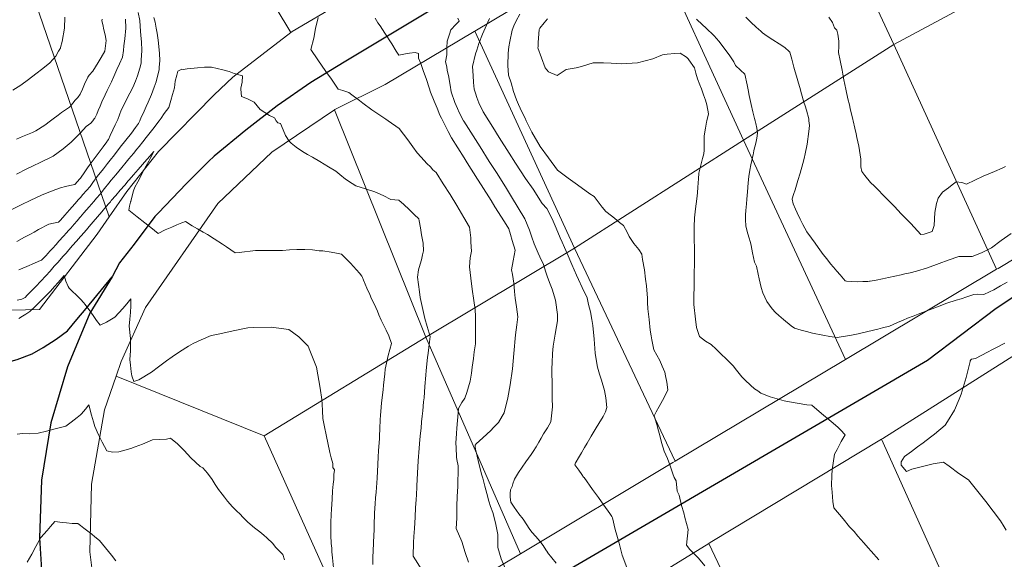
# Model space of a CAD drawing. Header units: inches. Extents: x 11351264 to 11356330, y 6702313 to 6706468.
# Tile 62 of 160: x 11352467 to 11352997, y 6704764 to 6705054. Entities that reach past the tile are written whole.
import ezdxf

# ---------------------------------------------------------------- set-up
doc = ezdxf.new("R2010")
doc.units = ezdxf.units.IN
doc.header["$MEASUREMENT"] = 0
doc.layers.add('Shumate_Contours_clip1', color=7, linetype='Continuous', lineweight=0)
doc.layers.add('Shumate_Parcels_clip1', color=7, linetype='Continuous', lineweight=0)
doc.layers.add('Shumate_Streets_clip1', color=7, linetype='Continuous')

msp = doc.modelspace()

# ---------------------------------------------------------------- linework, layer by layer
at = {"layer": 'Shumate_Contours_clip1'}
for points, elevation in [([(11352531.02, 6705058.17), (11352531.98, 6705054), (11352532.17, 6705050.93), (11352532.36, 6705048.27), (11352532.57, 6705045.95), (11352532.81, 6705042.53), (11352532.98, 6705037.77), (11352532.76, 6705032.58), (11352532.64, 6705030.91), (11352531.95, 6705028.29), (11352530.78, 6705024.22), (11352529.62, 6705021.37), (11352528.16, 6705017.94), (11352526.61, 6705014.86), (11352525.04, 6705011.87), (11352523.13, 6705008.07), (11352521.98, 6705005.77), (11352521.07, 6705003.17), (11352520.12, 6705000.59), (11352519.83, 6705000), (11352518.71, 6704997.73), (11352517.46, 6704995.13), (11352516.03, 6704992.02), (11352515.11, 6704989.82), (11352514.42, 6704988.93), (11352514.2, 6704988.65), (11352512.25, 6704986.02), (11352510.09, 6704983.13), (11352507.93, 6704980.24), (11352505.77, 6704977.35), (11352505.24, 6704976.67), (11352503.79, 6704974.58), (11352502.33, 6704972.49), (11352500, 6704969.13), (11352499.75, 6704968.77), (11352496.97, 6704965.62), (11352494.28, 6704965.13), (11352492.04, 6704964.66), (11352489.26, 6704963.86), (11352486.67, 6704963.08), (11352484.47, 6704962.15), (11352479.48, 6704960.08), (11352472.97, 6704957.09), (11352468.54, 6704954.86), (11352463.07, 6704952.16)], 1432), ([(11352491.53, 6705055.7), (11352491.34, 6705049.89), (11352490.23, 6705042.73), (11352489.32, 6705039.48), (11352489.28, 6705039.12), (11352489.12, 6705038.86), (11352488.94, 6705038.48), (11352488.27, 6705037.38), (11352486.67, 6705034.67), (11352483.47, 6705031.2), (11352479.82, 6705028.17), (11352476.08, 6705025.22), (11352472.01, 6705022.24), (11352468, 6705019.2), (11352463.58, 6705016.54)], 1438), ([(11352511.77, 6705054.65), (11352511.54, 6705053.85), (11352512.05, 6705051.85), (11352512.67, 6705048.98), (11352513.33, 6705046.16), (11352513.88, 6705043.2), (11352513.12, 6705037.45), (11352511.13, 6705034.03), (11352509.57, 6705031.43), (11352506.7, 6705026.66), (11352504.64, 6705024.6), (11352503.92, 6705023.54), (11352502.15, 6705019.71), (11352501.03, 6705017.05), (11352500, 6705014.63), (11352499.9, 6705014.39), (11352498.64, 6705012.58), (11352497.18, 6705011), (11352494.62, 6705007.78), (11352494.41, 6705007.64), (11352494.09, 6705007.27), (11352489.88, 6705004.4), (11352488.04, 6705003.06), (11352485.33, 6705001.05), (11352483.95, 6705000), (11352480.84, 6704997.61), (11352476.02, 6704994.64), (11352474.16, 6704993.75), (11352468.74, 6704991.52), (11352465.5, 6704990.15)], 1436), ([(11352524.32, 6705054.67), (11352524.41, 6705049.79), (11352523.88, 6705044.1), (11352523.45, 6705040.36), (11352523.15, 6705037.74), (11352522.69, 6705034.24), (11352521.08, 6705030.69), (11352519.51, 6705027.65), (11352517.95, 6705023.79), (11352516.7, 6705020.97), (11352515.85, 6705019.13), (11352514.44, 6705016.33), (11352513.29, 6705014), (11352511.47, 6705010.2), (11352510.55, 6705007.85), (11352509.62, 6705005.5), (11352508.78, 6705003.61), (11352507.75, 6705001.45), (11352507.62, 6705001.15), (11352507.47, 6705000.95), (11352506.66, 6705000), (11352505.54, 6704998.7), (11352503.11, 6704996.82), (11352500, 6704993.53), (11352498.89, 6704992.36), (11352494.97, 6704988.43), (11352490.75, 6704984.85), (11352487.95, 6704982.92), (11352485.26, 6704981.02), (11352478.25, 6704977.5), (11352474.63, 6704975.7), (11352471.19, 6704974.03), (11352465.65, 6704971.27)], 1434), ([(11352539.52, 6705055.57), (11352540.15, 6705053.04), (11352540.8, 6705049.82), (11352541.28, 6705047.06), (11352541.79, 6705043.45), (11352542.23, 6705039.89), (11352542.56, 6705036.18), (11352542.72, 6705032.48), (11352542.42, 6705028.71), (11352542.34, 6705027.72), (11352542.34, 6705027.68), (11352542.33, 6705027.66), (11352542.33, 6705027.63), (11352540.71, 6705021), (11352539.65, 6705018.05), (11352538.21, 6705014.13), (11352536.39, 6705009.93), (11352535.37, 6705007.63), (11352534.3, 6705005.15), (11352532.52, 6705001.33), (11352532.18, 6705000.41), (11352531.99, 6705000), (11352531.31, 6704998.5), (11352529.64, 6704996.3), (11352527.42, 6704993.35), (11352524.45, 6704989.52), (11352521.45, 6704985.7), (11352518.26, 6704981.74), (11352515.98, 6704978.82), (11352514.58, 6704977), (11352512.35, 6704974.14), (11352509.09, 6704970.02), (11352506.68, 6704966.71), (11352505.17, 6704964.66), (11352503.21, 6704962.4), (11352501.36, 6704960.3), (11352500, 6704958.74), (11352499.03, 6704957.63), (11352496.94, 6704955.23), (11352494.16, 6704952.06), (11352491.55, 6704949.14), (11352489.25, 6704946.58), (11352488.14, 6704945.35), (11352485.48, 6704944.94), (11352482.98, 6704944.35), (11352477.48, 6704941.39), (11352475.08, 6704940.03), (11352473.14, 6704938.96), (11352469.97, 6704937.27), (11352465.75, 6704935.05)], 1430), ([(11352708.95, 6704762.44), (11352707.12, 6704767.72), (11352705.28, 6704773.56), (11352702.36, 6704780.6), (11352702.61, 6704786.17), (11352702.62, 6704792.63), (11352702.88, 6704797.87), (11352703.15, 6704803.11), (11352703.26, 6704807.08), (11352703.33, 6704809.64), (11352703.45, 6704814.37), (11352702.62, 6704817.66), (11352702.42, 6704818.92), (11352702.23, 6704824.08), (11352702.16, 6704826.57), (11352702.4, 6704831.77), (11352702.56, 6704834.59), (11352702.95, 6704838.61), (11352703.34, 6704842.82), (11352703.62, 6704845.2), (11352705.42, 6704848.33), (11352706.87, 6704850.71), (11352707.99, 6704853.79), (11352708.98, 6704856.83), (11352709.75, 6704859.84), (11352710.18, 6704862.06), (11352710.48, 6704864.1), (11352710.95, 6704867.35), (11352711.56, 6704872.02), (11352712, 6704875.69), (11352712.62, 6704879.91), (11352712.63, 6704884.15), (11352712.73, 6704888.22), (11352712.72, 6704892.68), (11352712.64, 6704896.12), (11352712.58, 6704896.9), (11352712.44, 6704898.45), (11352711.77, 6704903.3), (11352710.96, 6704909.33), (11352710.24, 6704915.36), (11352709.49, 6704921.38), (11352709.9, 6704926.29), (11352710.58, 6704929.89), (11352710.26, 6704934.68), (11352710.11, 6704937.05), (11352709.54, 6704942.76), (11352706.41, 6704947.94), (11352702.63, 6704954.4), (11352699.01, 6704960.25), (11352695.34, 6704966.1), (11352691.47, 6704972.18), (11352689.78, 6704973.66), (11352688.38, 6704975.2), (11352686.49, 6704976.96), (11352683.43, 6704980.48), (11352681.3, 6704982.79), (11352679.02, 6704985.93), (11352676.3, 6704989.68), (11352673.92, 6704992.81), (11352671.62, 6704995.8), (11352665.61, 6705000), (11352664.37, 6705000.86), (11352659.12, 6705004.5), (11352656.85, 6705005.89), (11352652.02, 6705009.52), (11352650.28, 6705010.82), (11352646.2, 6705013.87), (11352644.59, 6705015.11), (11352641.36, 6705016.25), (11352638.79, 6705017.08), (11352636.62, 6705020.15), (11352635.11, 6705022.3), (11352632.2, 6705026.43), (11352627.8, 6705032.7), (11352623.99, 6705038.25), (11352625.58, 6705044.45), (11352626.63, 6705049.56), (11352628, 6705055.53)], 1430), ([(11352728.73, 6704759.3), (11352726.5, 6704764.28), (11352724.71, 6704770.36), (11352724.72, 6704774.07), (11352724.7, 6704777.28), (11352723.5, 6704783.54), (11352722.04, 6704789.2), (11352720.71, 6704792.37), (11352719.91, 6704795.23), (11352718.76, 6704799.4), (11352717.68, 6704803.34), (11352717.11, 6704805.56), (11352716.58, 6704807.66), (11352716.01, 6704809.85), (11352715.41, 6704812.14), (11352714.57, 6704815.6), (11352713.51, 6704819.56), (11352712.63, 6704823.22), (11352712.48, 6704824.47), (11352712.51, 6704825.35), (11352713.12, 6704826.11), (11352716.59, 6704829.27), (11352720.9, 6704833.32), (11352722.47, 6704834.94), (11352725.03, 6704837.56), (11352727.1, 6704841.04), (11352728.2, 6704842.82), (11352730.03, 6704850.92), (11352731.33, 6704857.95), (11352732.59, 6704866.47), (11352733.33, 6704874.81), (11352734.21, 6704884.7), (11352734.95, 6704890.09), (11352735.48, 6704894.48), (11352734.76, 6704899.78), (11352733.97, 6704904.48), (11352733.69, 6704908.17), (11352733.39, 6704912.52), (11352732.6, 6704917.2), (11352732.11, 6704919.77), (11352732.91, 6704924.65), (11352734, 6704930.33), (11352732.51, 6704935.62), (11352731.52, 6704938.7), (11352730.58, 6704941.88), (11352728.28, 6704945.53), (11352723.14, 6704953.73), (11352721.09, 6704956.99), (11352715.67, 6704965.56), (11352713.8, 6704968.52), (11352708.22, 6704977.4), (11352706.58, 6704980), (11352699.78, 6704990.86), (11352698.07, 6704994.14), (11352696.37, 6704997.44), (11352695.04, 6705000), (11352694.31, 6705001.41), (11352693.54, 6705003.08), (11352692, 6705006.84), (11352690.47, 6705010.62), (11352688.54, 6705015.34), (11352687.83, 6705017.7), (11352686.33, 6705022.12), (11352685.53, 6705024.17), (11352684.78, 6705026.49), (11352683.2, 6705030.85), (11352682.01, 6705033.76), (11352682, 6705036.25), (11352680.14, 6705036.7), (11352677.1, 6705036.36), (11352675.07, 6705035.92), (11352671.37, 6705035.35), (11352670.01, 6705037.51), (11352667.58, 6705041.31), (11352663.9, 6705047.04), (11352661.29, 6705051.1), (11352660.2, 6705052.78), (11352658.63, 6705055.2)], 1432), ([(11352756.13, 6704761.83), (11352751.54, 6704767.73), (11352751.47, 6704767.79), (11352750.56, 6704769.1), (11352749.08, 6704771.37), (11352747.3, 6704773.72), (11352745.22, 6704776.26), (11352743.11, 6704778.62), (11352741.53, 6704780.63), (11352740.35, 6704782.48), (11352738.31, 6704785.5), (11352736.07, 6704788.44), (11352733.52, 6704792.13), (11352731.75, 6704794.82), (11352731.37, 6704797.34), (11352731.34, 6704799.37), (11352731.55, 6704801.38), (11352732.47, 6704803.18), (11352732.82, 6704804.51), (11352733.76, 6704807.1), (11352735.79, 6704810.64), (11352739.81, 6704816.48), (11352742.63, 6704820.4), (11352743.8, 6704822.06), (11352745.41, 6704824.58), (11352746.86, 6704827.05), (11352748.06, 6704829.13), (11352749.35, 6704831.44), (11352751.38, 6704834.75), (11352753.2, 6704838.05), (11352754.13, 6704845.97), (11352754.03, 6704850.5), (11352753.98, 6704853.41), (11352753.92, 6704860.09), (11352753.82, 6704863.08), (11352753.83, 6704866.58), (11352754.06, 6704869.72), (11352754.19, 6704874.76), (11352754.42, 6704878.68), (11352755.5, 6704885.16), (11352756.38, 6704889.32), (11352756.92, 6704892.37), (11352756.82, 6704895.69), (11352755.82, 6704903.39), (11352753.92, 6704909.37), (11352752.83, 6704912.02), (11352752.07, 6704914.34), (11352751.32, 6704916.36), (11352750.64, 6704918.5), (11352749.24, 6704922.68), (11352747.39, 6704926.78), (11352746.4, 6704928.81), (11352744.21, 6704933.77), (11352743.01, 6704937.4), (11352741.69, 6704941.15), (11352739.31, 6704947.15), (11352735.59, 6704953.22), (11352732.09, 6704959.12), (11352728.86, 6704964.35), (11352723.92, 6704972.09), (11352720.09, 6704978.13), (11352715.14, 6704985.91), (11352711.4, 6704991.85), (11352706.38, 6704999.76), (11352706.25, 6705000), (11352703.84, 6705004.43), (11352702.92, 6705006.6), (11352701.49, 6705009.89), (11352699.65, 6705015.54), (11352699.04, 6705019.19), (11352698.11, 6705024.3), (11352697.46, 6705027.1), (11352697.22, 6705029.1), (11352696.62, 6705031.78), (11352697.32, 6705035.48), (11352697.19, 6705039.31), (11352697.49, 6705042.78), (11352698.7, 6705046.62), (11352699.35, 6705048.93), (11352702.1, 6705051.81), (11352703.95, 6705053.63), (11352703.18, 6705055.18)], 1434), ([(11352794.14, 6704759.56), (11352791.73, 6704766.16), (11352789.97, 6704772.7), (11352787.93, 6704779.98), (11352786.39, 6704786.31), (11352786.09, 6704787), (11352784.94, 6704788.58), (11352781.73, 6704793.18), (11352778.85, 6704797.23), (11352775.72, 6704801.56), (11352771.13, 6704807.98), (11352770.91, 6704808.24), (11352769.88, 6704809.7), (11352768.3, 6704811.93), (11352766.22, 6704814.86), (11352766.6, 6704815.92), (11352766.82, 6704816.41), (11352768.09, 6704818.63), (11352769.68, 6704821.29), (11352771.36, 6704824.14), (11352772.74, 6704826.45), (11352775, 6704830.2), (11352777.73, 6704834.77), (11352779.17, 6704837.09), (11352781.4, 6704840.81), (11352782.76, 6704843.32), (11352783.49, 6704845.67), (11352782.89, 6704850.96), (11352782.11, 6704854.9), (11352780.62, 6704860.32), (11352779.51, 6704863.6), (11352778.42, 6704867.46), (11352777.74, 6704871.44), (11352777.16, 6704874.83), (11352776.65, 6704882.39), (11352775.9, 6704889.89), (11352775.38, 6704892.97), (11352774.54, 6704897.23), (11352773.46, 6704901.08), (11352772.77, 6704904.63), (11352770.14, 6704910.18), (11352768.09, 6704914.49), (11352767.04, 6704916.93), (11352764.63, 6704922.58), (11352761.99, 6704928.63), (11352760.64, 6704931.78), (11352759.35, 6704934.69), (11352758.36, 6704937), (11352756.05, 6704942.23), (11352754.02, 6704947.29), (11352751.12, 6704952.77), (11352748.6, 6704955.44), (11352743.67, 6704963.17), (11352739.62, 6704968.86), (11352734.3, 6704977.2), (11352730.78, 6704982.58), (11352725.38, 6704991.06), (11352722.07, 6704996.57), (11352719.88, 6705000), (11352716.86, 6705004.74), (11352714.55, 6705009.59), (11352713.46, 6705012.56), (11352712.68, 6705014.79), (11352711.9, 6705017.01), (11352711.64, 6705020.64), (11352711.42, 6705024.29), (11352711.15, 6705029.12), (11352712.72, 6705036.02), (11352713.38, 6705038.05), (11352714.52, 6705041.54), (11352716.52, 6705046.63), (11352719.3, 6705053.12), (11352720.22, 6705055.08)], 1436), ([(11352836.09, 6704760.46), (11352832.69, 6704764.54), (11352828.16, 6704769.32), (11352826.27, 6704771.61), (11352827.14, 6704780.1), (11352825.33, 6704786.51), (11352824.92, 6704789.05), (11352823.65, 6704792.99), (11352822.28, 6704798.52), (11352821.29, 6704800.74), (11352820.64, 6704806.27), (11352819.61, 6704808.01), (11352819.01, 6704810.01), (11352817.26, 6704814.9), (11352816.03, 6704818.28), (11352814.32, 6704822.25), (11352812.86, 6704826.9), (11352811.88, 6704830.61), (11352811.2, 6704833.14), (11352810.32, 6704836.47), (11352809.61, 6704838.79), (11352808.8, 6704841.27), (11352809.97, 6704843.37), (11352811.52, 6704846.15), (11352813.36, 6704849.48), (11352814.75, 6704852.05), (11352816.29, 6704855.17), (11352815.62, 6704859.39), (11352815.07, 6704862.79), (11352814.68, 6704864.76), (11352813.27, 6704867.97), (11352811.85, 6704870.9), (11352808.74, 6704876.68), (11352807.54, 6704882.01), (11352807.26, 6704884.16), (11352806.79, 6704887.32), (11352806.2, 6704893.01), (11352805.43, 6704898.76), (11352805.38, 6704902.13), (11352805.35, 6704904.57), (11352804.71, 6704911.13), (11352804.25, 6704914.68), (11352803.68, 6704919.84), (11352802.65, 6704925.37), (11352802.3, 6704928.25), (11352800.67, 6704930.63), (11352797.97, 6704933.91), (11352795.38, 6704937.65), (11352794.27, 6704940.1), (11352792.34, 6704943.6), (11352790.19, 6704945.31), (11352787.55, 6704947.5), (11352785.84, 6704948.87), (11352782.95, 6704951.21), (11352780.9, 6704953.51), (11352776.57, 6704959.15), (11352774.29, 6704960.73), (11352767.58, 6704965.56), (11352762.66, 6704969.14), (11352756.9, 6704973.45), (11352751.92, 6704979.99), (11352747.6, 6704986.17), (11352743.07, 6704993.82), (11352740.28, 6704999.26), (11352739.95, 6705000), (11352739.35, 6705001.3), (11352737.68, 6705004.73), (11352735.9, 6705008.67), (11352734.75, 6705011.25), (11352733.19, 6705015.73), (11352731.83, 6705020.4), (11352730.55, 6705024.5), (11352730.09, 6705029.64), (11352730.25, 6705036.4), (11352730.6, 6705039.76), (11352731.12, 6705042.72), (11352732.5, 6705048.71), (11352733.29, 6705051.08), (11352734.53, 6705053.8), (11352736.58, 6705057.37)], 1438), ([(11352929.8, 6704763.69), (11352925.67, 6704768.34), (11352924.18, 6704770.07), (11352921.82, 6704772.78), (11352918.51, 6704776.45), (11352916.49, 6704778.86), (11352913.96, 6704781.54), (11352910.55, 6704785.75), (11352905.64, 6704791.7), (11352905.09, 6704795.14), (11352904.74, 6704800.18), (11352904.4, 6704803.71), (11352904.61, 6704809.14), (11352904.63, 6704812.18), (11352905.93, 6704820.53), (11352907.34, 6704823.1), (11352909.52, 6704827.45), (11352911.64, 6704830.95), (11352909.19, 6704833.58), (11352907.71, 6704835.1), (11352904.11, 6704838.2), (11352898.93, 6704842.39), (11352893.85, 6704846.95), (11352891.07, 6704847.18), (11352881.74, 6704848.72), (11352878.82, 6704849.29), (11352871.42, 6704851.49), (11352866.4, 6704853.32), (11352864.64, 6704854.67), (11352862.98, 6704855.78), (11352860.8, 6704857.64), (11352857.85, 6704860.43), (11352856.09, 6704862.19), (11352854.68, 6704863.89), (11352852.53, 6704866.6), (11352851.59, 6704867.92), (11352847.66, 6704871.85), (11352845.03, 6704874.46), (11352842.3, 6704877.08), (11352839.64, 6704879.64), (11352836.57, 6704881.42), (11352833.31, 6704883.83), (11352831.72, 6704888.71), (11352831.19, 6704893.26), (11352830.25, 6704901.13), (11352830.26, 6704903.17), (11352830.36, 6704913.37), (11352830.4, 6704915.4), (11352830.51, 6704925.56), (11352830.55, 6704927.63), (11352830.48, 6704939.8), (11352830.47, 6704942.89), (11352830.53, 6704947.81), (11352831.11, 6704952.64), (11352831.46, 6704955.21), (11352832, 6704959.34), (11352832.19, 6704961.46), (11352832.39, 6704964.04), (11352832.6, 6704966.65), (11352832.72, 6704968.76), (11352832.99, 6704971.84), (11352833.47, 6704973.88), (11352833.95, 6704976.01), (11352834.95, 6704979.75), (11352835.58, 6704982.12), (11352835.86, 6704984.21), (11352835.87, 6704986.9), (11352835.86, 6704991.79), (11352836.46, 6704996), (11352837.05, 6704999.26), (11352837.22, 6705000), (11352838.08, 6705003.79), (11352837.27, 6705008.57), (11352836.46, 6705011.04), (11352835.49, 6705013.96), (11352834.45, 6705017.2), (11352833.52, 6705019.39), (11352832.28, 6705022.6), (11352831.25, 6705025.66), (11352830.53, 6705028.48), (11352827.57, 6705032.8), (11352827.13, 6705033.34), (11352826.29, 6705034.21), (11352822.82, 6705036.43), (11352819.99, 6705036.17), (11352815.86, 6705035.78), (11352813.42, 6705035.41), (11352808.19, 6705033.23), (11352799.94, 6705031.1), (11352791.14, 6705030.69), (11352785.71, 6705031.06), (11352781.6, 6705031.15), (11352776.07, 6705031.12), (11352769.75, 6705029.14), (11352766.97, 6705028.54), (11352761.55, 6705027.51), (11352756.75, 6705024.32), (11352751.99, 6705026.26), (11352750.12, 6705028.49), (11352746.34, 6705039.2), (11352746.38, 6705040.01), (11352746.47, 6705042.11), (11352746.64, 6705044.44), (11352746.84, 6705046.76), (11352747.03, 6705049.08), (11352747.37, 6705049.83), (11352749.59, 6705052.61), (11352751.39, 6705054.89)], 1440), ([(11352998.85, 6704913.14), (11352995.33, 6704911.09), (11352991.75, 6704909.09), (11352989.41, 6704907.87), (11352986.36, 6704906.52), (11352983.07, 6704906.69), (11352981.02, 6704906.51), (11352977.19, 6704905.22), (11352974.15, 6704904.24), (11352971.4, 6704903.4), (11352966.41, 6704901.82), (11352961.5, 6704899.89), (11352957.14, 6704898.2), (11352951.88, 6704896.21), (11352948.29, 6704894.9), (11352945.29, 6704893.68), (11352942.92, 6704892.6), (11352939.96, 6704891.34), (11352935.52, 6704889.46), (11352931.8, 6704888.57), (11352929.27, 6704887.82), (11352923.96, 6704886.6), (11352918.74, 6704885.37), (11352915.14, 6704884.59), (11352907.45, 6704883.26), (11352903.43, 6704883.83), (11352899.78, 6704884.53), (11352894.09, 6704885.72), (11352890.98, 6704886.58), (11352888.08, 6704887.34), (11352884.41, 6704888.41), (11352882.73, 6704889.64), (11352878.53, 6704892.95), (11352875.93, 6704895.2), (11352874.22, 6704896.88), (11352872.45, 6704898.85), (11352869.53, 6704902.73), (11352867.35, 6704907.37), (11352866.55, 6704910.18), (11352865.88, 6704912.58), (11352865.38, 6704914.95), (11352864.89, 6704917.42), (11352863.92, 6704921.75), (11352862.9, 6704923.96), (11352862.36, 6704926.42), (11352861.91, 6704928.98), (11352861.19, 6704932.94), (11352860.73, 6704934.56), (11352859.85, 6704937.34), (11352858.96, 6704940.4), (11352858.24, 6704943.49), (11352857.97, 6704946.7), (11352858.11, 6704949.42), (11352858.32, 6704951.62), (11352858.67, 6704955.27), (11352858.8, 6704957.82), (11352859.07, 6704961.74), (11352859.54, 6704966.52), (11352859.85, 6704970.05), (11352860.47, 6704973.49), (11352861, 6704976.2), (11352861.51, 6704978.65), (11352862.14, 6704981.79), (11352862.3, 6704982.62), (11352862.6, 6704984.03), (11352863.56, 6704988.01), (11352864.17, 6704990.71), (11352864.45, 6704993.36), (11352864.09, 6704996.07), (11352863.55, 6704998.48), (11352863.19, 6705000), (11352862.9, 6705001.26), (11352861.98, 6705004.84), (11352861.08, 6705008.83), (11352860.12, 6705013.62), (11352859.47, 6705016.72), (11352858.95, 6705019.36), (11352857.72, 6705025.07), (11352855.29, 6705027.28), (11352852.74, 6705029.72), (11352851.8, 6705031.65), (11352849.57, 6705035), (11352846.06, 6705039.84), (11352843.62, 6705042.81), (11352841.13, 6705045.74), (11352836.68, 6705049.98), (11352834.91, 6705051.6), (11352831.62, 6705054.59)], 1442), ([(11353001.12, 6704939.29), (11352995.73, 6704935.53), (11352990.49, 6704931.68), (11352985.06, 6704928.98), (11352980.15, 6704926.96), (11352976.4, 6704926.97), (11352972.98, 6704927), (11352967.24, 6704924.92), (11352962.31, 6704923.11), (11352956.08, 6704920.8), (11352950.15, 6704919.1), (11352946.63, 6704918.16), (11352943.89, 6704917.56), (11352941.84, 6704917.13), (11352938.48, 6704916.38), (11352935.13, 6704915.62), (11352931.74, 6704914.91), (11352928.33, 6704914.25), (11352925.18, 6704913.73), (11352924.81, 6704913.64), (11352923.93, 6704913.52), (11352921.26, 6704913.4), (11352918.25, 6704913.37), (11352915.32, 6704913.44), (11352912.45, 6704913.59), (11352911.65, 6704913.78), (11352908.95, 6704916.99), (11352907.18, 6704919.07), (11352905.43, 6704921.18), (11352903.9, 6704922.93), (11352901.76, 6704925.69), (11352899.87, 6704928.1), (11352897.14, 6704931.74), (11352895.48, 6704934.07), (11352893.58, 6704936.74), (11352891.15, 6704940.25), (11352888.95, 6704944.12), (11352887.44, 6704946.95), (11352885.91, 6704950.5), (11352884.97, 6704952.5), (11352883.65, 6704955.21), (11352883.23, 6704957.83), (11352883.21, 6704958.04), (11352883.92, 6704960.23), (11352884.72, 6704962.77), (11352885.52, 6704965.31), (11352886.3, 6704967.91), (11352887.48, 6704971.76), (11352888.98, 6704977.01), (11352889.63, 6704979.69), (11352890.24, 6704982.25), (11352891.32, 6704987.35), (11352892.24, 6704994.3), (11352892.46, 6704997.46), (11352892.18, 6705000), (11352892.08, 6705000.95), (11352890.97, 6705005.7), (11352890.23, 6705008.06), (11352889.5, 6705010.04), (11352888.15, 6705014.53), (11352887.28, 6705017.94), (11352886.6, 6705020.3), (11352885.51, 6705023.9), (11352884.83, 6705026.31), (11352884.13, 6705028.86), (11352883.57, 6705030.97), (11352883, 6705033.08), (11352882, 6705036.84), (11352881.58, 6705037.24), (11352879.29, 6705039.38), (11352876.1, 6705041.46), (11352872.83, 6705043.46), (11352869.64, 6705045.54), (11352867.27, 6705047.33), (11352866.64, 6705047.81), (11352866.23, 6705048.14), (11352863.76, 6705050.37), (11352860.96, 6705053.03), (11352858.19, 6705055.73)], 1444), ([(11352998.1, 6704975.34), (11352996.19, 6704974.45), (11352992.15, 6704972.66), (11352986.06, 6704970.11), (11352981.6, 6704967.96), (11352977.05, 6704965.8), (11352974.59, 6704966.84), (11352971.52, 6704967.12), (11352969.27, 6704965.46), (11352967.39, 6704963.94), (11352964.14, 6704961.54), (11352961.87, 6704958.39), (11352960.83, 6704955.55), (11352960.04, 6704950.61), (11352959.61, 6704943.62), (11352958.59, 6704940.44), (11352954.22, 6704939.03), (11352952.38, 6704938.85), (11352948.89, 6704942.74), (11352946.99, 6704944.65), (11352941.84, 6704949.89), (11352938.2, 6704953.8), (11352935.71, 6704956.38), (11352932.25, 6704959.99), (11352929.55, 6704962.81), (11352927.44, 6704964.82), (11352925.33, 6704966.82), (11352922.24, 6704970.58), (11352921.27, 6704971.93), (11352920.76, 6704972.64), (11352920.19, 6704975.23), (11352920.2, 6704979.31), (11352919.02, 6704986.24), (11352918.07, 6704991), (11352917.56, 6704993.02), (11352916.83, 6704996.08), (11352916, 6705000), (11352915.85, 6705000.67), (11352914.46, 6705006.67), (11352913.98, 6705008.49), (11352913.22, 6705011.75), (11352912.05, 6705017.02), (11352911.03, 6705022.08), (11352910.47, 6705025), (11352910.08, 6705027.3), (11352909.03, 6705032.44), (11352908.2, 6705036.78), (11352908.22, 6705039.99), (11352908.26, 6705042.81), (11352907.76, 6705046.53), (11352907.27, 6705048.78), (11352905.91, 6705050.06), (11352904.83, 6705052.85), (11352902.87, 6705055.81)], 1446), ([(11352683.82, 6704758.23), (11352679.15, 6704765.66), (11352679.39, 6704773.05), (11352679.56, 6704776.18), (11352679.78, 6704780.54), (11352680.17, 6704786.6), (11352680.48, 6704791.93), (11352680.74, 6704796.03), (11352680.78, 6704796.62), (11352680.86, 6704798.21), (11352681.15, 6704803.51), (11352681.54, 6704810.38), (11352681.91, 6704816.99), (11352682.34, 6704823.71), (11352682.78, 6704828.47), (11352683.12, 6704831.95), (11352683.38, 6704834.62), (11352683.71, 6704837.99), (11352684.02, 6704841.09), (11352684.35, 6704843.91), (11352684.75, 6704848.8), (11352684.97, 6704850.93), (11352685.44, 6704857.04), (11352685.94, 6704863.01), (11352686.18, 6704865.58), (11352686.93, 6704872.5), (11352687.24, 6704874.89), (11352687.62, 6704877.94), (11352687.97, 6704880.97), (11352688.22, 6704883.95), (11352686.7, 6704889.33), (11352685.4, 6704893.61), (11352684.02, 6704900.03), (11352682.99, 6704904.84), (11352682.5, 6704907.86), (11352681.4, 6704915.86), (11352681.93, 6704919.7), (11352682.86, 6704922.87), (11352683.6, 6704925.22), (11352684.13, 6704927.83), (11352684.73, 6704929.98), (11352684.47, 6704934.1), (11352683.68, 6704938.53), (11352683.02, 6704942.39), (11352682.43, 6704946.19), (11352682.17, 6704947.27), (11352679.68, 6704949.49), (11352676.92, 6704952.24), (11352674.17, 6704954.96), (11352671.45, 6704957.32), (11352667.16, 6704957.64), (11352662.98, 6704959.81), (11352658.52, 6704961.79), (11352653.44, 6704963.4), (11352648.22, 6704964.99), (11352646.3, 6704966.23), (11352642.78, 6704968.54), (11352639.61, 6704971), (11352637.42, 6704972.78), (11352633.52, 6704975.17), (11352628.8, 6704978.04), (11352624.99, 6704980.35), (11352622.25, 6704981.88), (11352619.52, 6704983.4), (11352616.15, 6704985.75), (11352613.49, 6704988), (11352612.36, 6704989), (11352610.39, 6704992.08), (11352609.17, 6704995.08), (11352607.72, 6704998.46), (11352606.21, 6704998.8), (11352605.46, 6705000), (11352604.53, 6705001.5), (11352601.86, 6705002.9), (11352599.27, 6705004.41), (11352596.85, 6705006.12), (11352593.48, 6705009.93), (11352589.98, 6705011.72), (11352586.64, 6705013.08), (11352586.37, 6705016.97), (11352586.42, 6705017.53), (11352587.12, 6705020.79), (11352587.23, 6705024.16), (11352582.73, 6705025.49), (11352580.12, 6705026.5), (11352576.61, 6705027.46), (11352570.65, 6705028.81), (11352566.82, 6705028.81), (11352563.06, 6705028.53), (11352557.4, 6705028.02), (11352555.36, 6705027.51), (11352554.54, 6705027.74), (11352552.4, 6705026.64), (11352551.84, 6705024.47), (11352551.08, 6705021.36), (11352550.62, 6705017.67), (11352549.53, 6705014.09), (11352548.72, 6705010.86), (11352547.51, 6705007.19), (11352545.13, 6705003.87), (11352543.43, 6705001.42), (11352542.36, 6705000), (11352538.98, 6704995.49), (11352535.36, 6704990.97), (11352533.56, 6704988.66), (11352531.63, 6704986.22), (11352530.35, 6704984.66), (11352528.56, 6704982.43), (11352526.13, 6704979.52), (11352524.65, 6704977.77), (11352522.27, 6704974.92), (11352519.02, 6704970.9), (11352516.61, 6704967.98), (11352515.24, 6704966.34), (11352512.88, 6704963.47), (11352510.62, 6704960.53), (11352508.67, 6704958.27), (11352507.19, 6704956.55), (11352504.64, 6704953.59), (11352501.88, 6704950.39), (11352500, 6704948.23), (11352499.74, 6704947.94), (11352498.18, 6704946.14), (11352496.66, 6704944.41), (11352494.75, 6704942.23), (11352493.55, 6704940.88), (11352492.51, 6704939.71), (11352490.81, 6704937.81), (11352488.44, 6704935.17), (11352486.85, 6704933.39), (11352484.88, 6704931.21), (11352483.38, 6704929.56), (11352482.8, 6704928.91), (11352481.11, 6704927.05), (11352479.31, 6704925.08), (11352479.18, 6704925.04), (11352478.86, 6704924.89), (11352475.32, 6704923.37), (11352471.07, 6704921.53), (11352466.83, 6704919.72)], 1428), ([(11352657.47, 6704761.2), (11352657.51, 6704765.6), (11352657.63, 6704768.06), (11352657.76, 6704773.18), (11352658.06, 6704780.04), (11352658.12, 6704782.06), (11352658.35, 6704788.97), (11352658.62, 6704793.82), (11352658.93, 6704797), (11352659.23, 6704800.19), (11352659.69, 6704807.6), (11352660.06, 6704815.02), (11352660.33, 6704819.04), (11352660.53, 6704822.42), (11352661.01, 6704828.98), (11352661.04, 6704829.54), (11352661.03, 6704829.75), (11352661.06, 6704830.31), (11352661.19, 6704834.44), (11352661.41, 6704839.03), (11352661.58, 6704841.58), (11352661.7, 6704843.59), (11352662.1, 6704848.13), (11352662.94, 6704855.15), (11352663.21, 6704857.64), (11352663.82, 6704863.74), (11352664.01, 6704866.33), (11352665.69, 6704873.64), (11352667.43, 6704880.04), (11352665.98, 6704884.25), (11352664.63, 6704887.26), (11352661.92, 6704892.65), (11352660.64, 6704895.5), (11352659.88, 6704897.58), (11352658.16, 6704901.47), (11352656.79, 6704904.11), (11352655.86, 6704906.45), (11352654.24, 6704909.9), (11352653.27, 6704912.01), (11352652.33, 6704914.22), (11352651.87, 6704915.56), (11352651.55, 6704916.32), (11352650.17, 6704918.05), (11352645.34, 6704923.34), (11352643.63, 6704925.19), (11352640.55, 6704928.17), (11352637.85, 6704928.68), (11352634.92, 6704929.2), (11352630.54, 6704929.91), (11352628.52, 6704930.03), (11352625.03, 6704930.49), (11352620.74, 6704930.7), (11352616.58, 6704930.64), (11352612.49, 6704930.44), (11352608.76, 6704930.14), (11352608.5, 6704930.13), (11352608.43, 6704930.13), (11352605.02, 6704930.09), (11352601.46, 6704930.13), (11352597.81, 6704930.25), (11352594.34, 6704930.2), (11352585.46, 6704929.15), (11352583.39, 6704928.9), (11352578.6, 6704932.21), (11352576.55, 6704933.55), (11352571.99, 6704936.45), (11352568.39, 6704938.7), (11352566.09, 6704940.12), (11352562.95, 6704941.89), (11352560.23, 6704943.45), (11352556.55, 6704945.73), (11352554.57, 6704944.99), (11352551.89, 6704943.91), (11352549.14, 6704942.67), (11352545.55, 6704941.21), (11352541.8, 6704939.37), (11352537.85, 6704942.49), (11352534.68, 6704945.02), (11352530.61, 6704948.3), (11352526.05, 6704951.88), (11352526.4, 6704953.95), (11352527.01, 6704956.27), (11352527.03, 6704956.33), (11352527.07, 6704956.51), (11352528.12, 6704960.27), (11352528.64, 6704962.32), (11352529.27, 6704964.24), (11352530.97, 6704967.19), (11352532.44, 6704970.14), (11352533.83, 6704972.79), (11352536.12, 6704977.02), (11352536.77, 6704978.16), (11352537.6, 6704979.73), (11352539.54, 6704983.43), (11352536.06, 6704979.48), (11352535.76, 6704979.12), (11352533.48, 6704976.51), (11352531.07, 6704973.74), (11352528.65, 6704970.96), (11352526.24, 6704968.18), (11352525.77, 6704967.61), (11352523.84, 6704965.39), (11352521.43, 6704962.6), (11352519.03, 6704959.8), (11352516.63, 6704957), (11352516.12, 6704956.36), (11352515.36, 6704955.48), (11352513.91, 6704953.8), (11352511.55, 6704951.05), (11352509.18, 6704948.29), (11352506.82, 6704945.54), (11352504.69, 6704943.08), (11352503.19, 6704941.34), (11352500.4, 6704938.12), (11352500, 6704937.66), (11352497.84, 6704935.17), (11352495.77, 6704932.8), (11352493.82, 6704930.59), (11352492.24, 6704928.81), (11352490.67, 6704927.04), (11352487.81, 6704923.8), (11352485.95, 6704921.68), (11352483.66, 6704919.1), (11352481.42, 6704916.59), (11352478.63, 6704913.62), (11352475.99, 6704910.83), (11352473.03, 6704907.73), (11352471.4, 6704906.05), (11352470.24, 6704904.95), (11352468.54, 6704904.04), (11352465.99, 6704903.48)], 1426), ([(11352636.44, 6704757.57), (11352635.72, 6704764.82), (11352635.37, 6704768.03), (11352635.29, 6704770.03), (11352635.06, 6704772.49), (11352634.79, 6704776.96), (11352634.74, 6704779.69), (11352634.83, 6704783.83), (11352635.07, 6704788.04), (11352635.25, 6704790.9), (11352635.52, 6704796.35), (11352635.73, 6704800.92), (11352636.13, 6704804.34), (11352636.4, 6704806.97), (11352636.5, 6704809.68), (11352636.8, 6704811.95), (11352636.79, 6704812.2), (11352635.89, 6704813.33), (11352635.95, 6704815.58), (11352634.96, 6704818.63), (11352634.28, 6704821.47), (11352632.33, 6704830.98), (11352631.4, 6704835.2), (11352630.59, 6704839.68), (11352630.38, 6704843.82), (11352630.12, 6704847.48), (11352629.89, 6704849.92), (11352629.08, 6704856.11), (11352627.08, 6704867.34), (11352623.5, 6704876.43), (11352622.52, 6704878.76), (11352617.56, 6704883.78), (11352612.21, 6704887.62), (11352602.74, 6704888.86), (11352593.26, 6704888.66), (11352590.11, 6704888.53), (11352582.19, 6704886.92), (11352573.39, 6704885), (11352570.42, 6704884.43), (11352565.08, 6704882.14), (11352560.69, 6704880.18), (11352558.18, 6704878.71), (11352553.26, 6704875.68), (11352549.45, 6704872.93), (11352546.35, 6704870.82), (11352542.02, 6704867.55), (11352538.31, 6704864.72), (11352531.48, 6704860.57), (11352528.74, 6704859.65), (11352527.64, 6704862.72), (11352527.34, 6704864.9), (11352526.97, 6704868.55), (11352526.59, 6704871.43), (11352526.97, 6704876.14), (11352526.97, 6704879.65), (11352526.94, 6704882.79), (11352526.28, 6704889.45), (11352526.67, 6704893.13), (11352526.96, 6704896.8), (11352527.11, 6704900.48), (11352527.18, 6704904.16), (11352525.04, 6704901.53), (11352522.88, 6704899.01), (11352520.7, 6704896.6), (11352518.51, 6704894.24), (11352516.7, 6704893.16), (11352514.02, 6704891.68), (11352510.56, 6704889.9), (11352508.73, 6704892.47), (11352506.94, 6704895.11), (11352504.76, 6704898.15), (11352502.31, 6704901.21), (11352501.81, 6704902.06), (11352500, 6704903.97), (11352499.55, 6704904.45), (11352497.68, 6704906.27), (11352495.76, 6704908.12), (11352494.29, 6704909.52), (11352493.88, 6704909.9), (11352493.44, 6704910.88), (11352492.06, 6704913.67), (11352491.16, 6704916.72), (11352487.96, 6704913.03), (11352486.07, 6704910.86), (11352483.84, 6704908.3), (11352482.3, 6704906.66), (11352478.33, 6704902.7), (11352475.58, 6704899.99), (11352472.82, 6704897.32), (11352470.6, 6704895.97), (11352468.75, 6704894.77), (11352466.9, 6704893.52)], 1424), ([(11352998.34, 6704779.65), (11352997.29, 6704781.47), (11352995.39, 6704784.76), (11352987.37, 6704795.15), (11352980.93, 6704803.21), (11352978.1, 6704806.73), (11352972.93, 6704810.24), (11352967.74, 6704814.1), (11352964.64, 6704816.27), (11352959.17, 6704815.42), (11352953.41, 6704813.99), (11352947.64, 6704812.56), (11352944.75, 6704811.26), (11352941.83, 6704814.56), (11352941.92, 6704816.44), (11352943.68, 6704819.25), (11352947.48, 6704821.94), (11352950.66, 6704824.44), (11352953.68, 6704826.59), (11352957.61, 6704829.73), (11352959.77, 6704831.29), (11352965.54, 6704836.1), (11352966.76, 6704838.07), (11352970.63, 6704844.2), (11352973.06, 6704850.15), (11352974.22, 6704852.84), (11352976.87, 6704861.82), (11352978.95, 6704870.38), (11352979, 6704870.84), (11352979.36, 6704871.33), (11352979.74, 6704871.76), (11352981.85, 6704872.13), (11352984.93, 6704873.7), (11352988.67, 6704875.6), (11352990.65, 6704876.67), (11352993.19, 6704877.99), (11352997.66, 6704880.24)], 1442), ([(11352609.89, 6704763.69), (11352608.89, 6704766.54), (11352606.64, 6704768.94), (11352605.1, 6704770.53), (11352603.51, 6704772.53), (11352600.42, 6704775.46), (11352598.69, 6704776.95), (11352596.62, 6704778.82), (11352593.64, 6704781), (11352590.05, 6704783.98), (11352587.41, 6704786.64), (11352585.91, 6704788.19), (11352584.03, 6704790.01), (11352581.9, 6704792.21), (11352579.19, 6704795.22), (11352577.49, 6704797.41), (11352576.23, 6704799.02), (11352574.3, 6704801.59), (11352572.6, 6704804.21), (11352570.94, 6704806.85), (11352568.43, 6704810.27), (11352565.92, 6704813.19), (11352564.53, 6704813.93), (11352559.35, 6704818.57), (11352555.83, 6704822.48), (11352553.91, 6704824.54), (11352552.07, 6704826.39), (11352550.44, 6704827.57), (11352548.58, 6704829.17), (11352546.32, 6704828.72), (11352538.83, 6704828.26), (11352533.48, 6704825.98), (11352529.44, 6704824.56), (11352527.07, 6704823.68), (11352520.66, 6704821.75), (11352517.22, 6704821.56), (11352514.14, 6704822.35), (11352511.7, 6704827.03), (11352509.75, 6704830.89), (11352507.69, 6704835.48), (11352506.96, 6704837.96), (11352505.93, 6704841.55), (11352504.53, 6704847.09), (11352502.7, 6704844.74), (11352500.66, 6704842.33), (11352500, 6704841.78), (11352498.18, 6704840.24), (11352495.01, 6704837.76), (11352492.07, 6704835.56), (11352485.75, 6704834.02), (11352481.8, 6704832.88), (11352477.3, 6704831.91), (11352472.82, 6704831.54), (11352468.88, 6704831.6), (11352465.99, 6704831.39)], 1422), ([(11352519.11, 6704763.12), (11352516.73, 6704766.23), (11352510.27, 6704774.09), (11352507.84, 6704776.05), (11352506.07, 6704777.55), (11352501.86, 6704780.81), (11352500, 6704782.18), (11352498.59, 6704783.22), (11352495.64, 6704783.33), (11352492.53, 6704783.65), (11352490.31, 6704783.87), (11352486.28, 6704784.27), (11352483.93, 6704781.64), (11352482.06, 6704779.54), (11352478.77, 6704775.67), (11352476.05, 6704770.83), (11352473.8, 6704766.72), (11352471.41, 6704762.42)], 1420)]:
    msp.add_lwpolyline(points, dxfattribs=dict(at, elevation=elevation))
at = {"layer": 'Shumate_Parcels_clip1'}
for points in [[(11352692.47, 6705094.37), (11352691, 6705093.5), (11352614, 6705048), (11352613.35, 6705047.5), (11352516, 6705209), (11352542, 6705221), (11352616, 6705255)], [(11352613.35, 6705047.5), (11352582, 6705023.5), (11352572, 6705014), (11352542, 6704983.5), (11352525, 6704962), (11352515.49, 6704948.33), (11352438, 6705173.5), (11352516, 6705209)], [(11353042, 6705097.5), (11353016, 6705083), (11352938, 6705041), (11352886.25, 6705152.05), (11352887, 6705152.5), (11352989, 6705209), (11352991.36, 6705210.05)], [(11352515.49, 6704948.33), (11352509, 6704939), (11352478, 6704898.5), (11352440, 6704897.5), (11352378.72, 6704916.28), (11352427, 6705094.5), (11352375, 6705145), (11352438, 6705173.5)], [(11352938, 6705041), (11352857, 6704989.5), (11352804.79, 6705103.37), (11352805, 6705103.5), (11352886.25, 6705152.05)], [(11352857, 6704989.5), (11352766, 6704931.5), (11352712.38, 6705048.23), (11352804.79, 6705103.37)], [(11353103.27, 6704985.72), (11353091, 6704979), (11352994, 6704920.5), (11352993.22, 6704920.04), (11352938, 6705041), (11353016, 6705083), (11353042, 6705097.5)], [(11352766, 6704931.5), (11352686, 6704883.5), (11352636.75, 6705005.83), (11352637, 6705006), (11352664, 6705019.5), (11352712, 6705048), (11352712.38, 6705048.23)], [(11352993.22, 6704920.04), (11352911.88, 6704871.53), (11352857, 6704989.5), (11352938, 6705041)], [(11352686, 6704883.5), (11352599, 6704830.5), (11352519.27, 6704862.61), (11352522, 6704870.5), (11352535, 6704899.5), (11352574, 6704955.5), (11352603, 6704983), (11352636.75, 6705005.83)], [(11352911.88, 6704871.53), (11352911, 6704871), (11352820.27, 6704816.76), (11352766, 6704931.5), (11352857, 6704989.5)], [(11352820.27, 6704816.76), (11352819, 6704816), (11352737, 6704767), (11352736.95, 6704766.97), (11352686, 6704883.5), (11352766, 6704931.5)], [(11352736.95, 6704766.97), (11352650.64, 6704715.38), (11352599, 6704830.5), (11352686, 6704883.5)], [(11353067, 6704761), (11352984, 6704711.5), (11352931.28, 6704828.57), (11352932, 6704829), (11353014.26, 6704881.03)], [(11352599, 6704830.5), (11352650.64, 6704715.38), (11352650, 6704715), (11352564, 6704667), (11352545, 6704665.5), (11352530, 6704674), (11352518, 6704696.5), (11352514, 6704709.5), (11352509, 6704736.5), (11352505, 6704768), (11352506, 6704804.5), (11352513, 6704844.5), (11352519.27, 6704862.61)], [(11352984, 6704711.5), (11352893, 6704657), (11352838.25, 6704772.54), (11352839, 6704773), (11352931.28, 6704828.57)], [(11352893, 6704657), (11352808, 6704606), (11352756.94, 6704722.46), (11352757, 6704722.5), (11352838.25, 6704772.54)]]:
    msp.add_lwpolyline(points, close=True, dxfattribs=at)
at = {"layer": 'Shumate_Streets_clip1', "color": 4}
for points in [[(11353439, 6705341), (11353309, 6705327), (11353267, 6705323.5), (11353224, 6705317.5), (11353182, 6705309.5), (11353141, 6705299), (11353100, 6705286.5), (11353060, 6705271.5), (11353021, 6705254.5), (11352983, 6705235.5), (11352946, 6705214), (11352642, 6705031.5), (11352624, 6705020.5), (11352606, 6705008), (11352589, 6704995), (11352572, 6704981), (11352569, 6704978)], [(11353476, 6705034), (11353460, 6705034), (11353442, 6705033.5), (11353424, 6705033), (11353406, 6705031.5), (11353389, 6705030), (11353371, 6705028.5), (11353353, 6705026.5), (11353336, 6705024), (11353290, 6705018.5), (11353244, 6705010), (11353200, 6704998), (11353156, 6704984), (11353113, 6704966.5), (11353072, 6704947), (11353031, 6704924), (11352993, 6704899), (11352956, 6704871), (11352700, 6704721.5), (11352523, 6704614)], [(11352569, 6704978), (11352557, 6704966), (11352542, 6704950.5), (11352540, 6704948.5), (11352529, 6704933.5), (11352521, 6704923.5), (11352517, 6704916)], [(11351989, 6704801), (11352239, 6704897.5), (11352247, 6704900.5), (11352256, 6704902.5), (11352265, 6704904), (11352274, 6704905), (11352283, 6704905), (11352292, 6704905), (11352301, 6704904), (11352310, 6704902.5), (11352319, 6704900.5), (11352444, 6704868), (11352452, 6704868.5), (11352459, 6704869.5), (11352466, 6704871.5), (11352474, 6704874.5), (11352480, 6704878), (11352487, 6704882.5), (11352493, 6704887), (11352498, 6704893), (11352503, 6704899), (11352517, 6704916)], [(11352517, 6704916), (11352505, 6704896.5), (11352493, 6704867.5), (11352484, 6704837.5), (11352479, 6704806.5), (11352478, 6704775.5), (11352480, 6704744), (11352486, 6704713.5), (11352523, 6704614)]]:
    msp.add_lwpolyline(points, dxfattribs=at)

doc.saveas('drawing.dxf')
